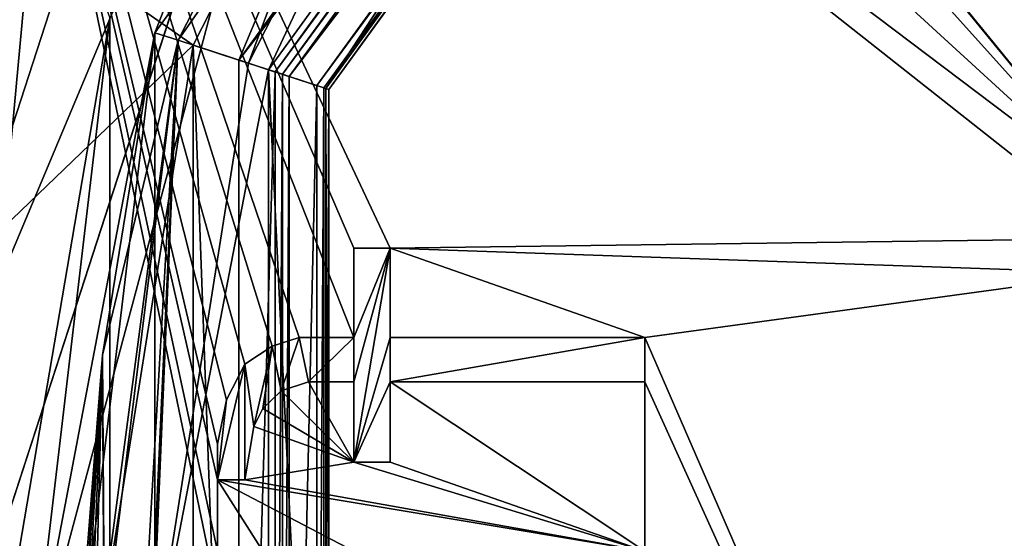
# Model space of a CAD drawing. Header units: millimetres. Extents: x -50 to 50, y -82 to 82.
# Tile 24 of 72: x -17.37 to -9.31, y 21.15 to 25.39. Entities that reach past the tile are written whole.
import ezdxf

# ---------------------------------------------------------------- set-up
doc = ezdxf.new("R2010")
doc.units = ezdxf.units.MM
doc.header["$LTSCALE"] = 101.851852
for name, color, linetype in [('13', 7, 'CONTINUOUS'), ('14', 7, 'CONTINUOUS'), ('17', 7, 'CONTINUOUS'), ('18', 7, 'CONTINUOUS'), ('19', 7, 'CONTINUOUS'), ('2', 7, 'CONTINUOUS'), ('21', 7, 'CONTINUOUS'), ('23', 7, 'CONTINUOUS'), ('25', 7, 'CONTINUOUS'), ('294', 7, 'CONTINUOUS'), ('295', 7, 'CONTINUOUS'), ('298', 7, 'CONTINUOUS'), ('303', 7, 'CONTINUOUS'), ('304', 7, 'CONTINUOUS'), ('306', 7, 'CONTINUOUS'), ('308', 7, 'CONTINUOUS'), ('310', 7, 'CONTINUOUS'), ('311', 7, 'CONTINUOUS'), ('312', 7, 'CONTINUOUS'), ('327', 7, 'CONTINUOUS'), ('371', 7, 'CONTINUOUS'), ('430', 7, 'CONTINUOUS'), ('431', 7, 'CONTINUOUS'), ('432', 7, 'CONTINUOUS'), ('433', 7, 'CONTINUOUS'), ('434', 7, 'CONTINUOUS'), ('435', 7, 'CONTINUOUS'), ('436', 7, 'CONTINUOUS'), ('437', 7, 'CONTINUOUS'), ('438', 7, 'CONTINUOUS'), ('439', 7, 'CONTINUOUS'), ('440', 7, 'CONTINUOUS'), ('441', 7, 'CONTINUOUS'), ('442', 7, 'CONTINUOUS'), ('443', 7, 'CONTINUOUS'), ('444', 7, 'CONTINUOUS'), ('445', 7, 'CONTINUOUS'), ('446', 7, 'CONTINUOUS'), ('447', 7, 'CONTINUOUS'), ('448', 7, 'CONTINUOUS'), ('449', 7, 'CONTINUOUS'), ('450', 7, 'CONTINUOUS'), ('579', 7, 'CONTINUOUS'), ('590', 7, 'CONTINUOUS'), ('6', 7, 'CONTINUOUS'), ('603', 7, 'CONTINUOUS'), ('7', 7, 'CONTINUOUS'), ('858', 7, 'CONTINUOUS'), ('875', 7, 'CONTINUOUS')]:
    doc.layers.add(name, color=color, linetype=linetype)

msp = doc.modelspace()

# ---------------------------------------------------------------- linework, layer by layer
at = {"layer": '13', "linetype": 'CONTINUOUS'}
for points in [[(-9.1694, 32.6207, 30.5), (-14.8365, 24.8207, 30.5), (-9.1694, 32.6207, 28.5536), (-9.1694, 32.6207, 30.5)], [(-9.1694, 32.6207, 28.5536), (-14.8365, 24.8207, 30.5), (-14.8365, 24.8207, 28.5536), (-9.1694, 32.6207, 28.5536)], [(-14.8365, 24.8207, 30.5), (-14.8365, 15.1793, 30.5), (-14.8365, 24.8207, 28.5536), (-14.8365, 24.8207, 30.5)], [(-14.8365, 24.8207, 28.5536), (-14.8365, 15.1793, 30.5), (-14.8365, 15.1793, 28.5536), (-14.8365, 24.8207, 28.5536)]]:
    msp.add_3dface(points, dxfattribs=at)
at = {"layer": '14', "linetype": 'CONTINUOUS'}
for points in [[(-15.9498, 25.1822, 37.5), (-13.5677, 29.8574, 37.5), (-18.7652, 27.1509, 27.7179), (-15.9498, 25.1822, 37.5)], [(-20.0425, 21.2524, 27.7179), (-15.9498, 25.1822, 37.5), (-18.7652, 27.1509, 27.7179), (-20.0425, 21.2524, 27.7179)], [(-16.7705, 20, 37.5), (-15.9498, 25.1822, 37.5), (-20.0425, 21.2524, 27.7179), (-16.7705, 20, 37.5)], [(-19.5095, 15.2408, 27.7179), (-16.7705, 20, 37.5), (-20.0425, 21.2524, 27.7179), (-19.5095, 15.2408, 27.7179)]]:
    msp.add_3dface(points, dxfattribs=at)
at = {"layer": '17', "linetype": 'CONTINUOUS'}
for points in [[(-16.0723, 25.2242, 27.5), (-13.6702, 29.9366, 27.5), (-15.4948, 25.0365, 27.5), (-16.0723, 25.2242, 27.5)], [(-15.4948, 25.0365, 27.5), (-13.6702, 29.9366, 27.5), (-13.179, 29.5796, 27.5), (-15.4948, 25.0365, 27.5)], [(-16.6918, 22.6447, 27.5), (-16.0723, 25.2242, 27.5), (-16.6781, 20.6563, 27.5), (-16.6918, 22.6447, 27.5)], [(-16.6781, 20.6563, 27.5), (-16.0723, 25.2242, 27.5), (-16.6355, 20.655, 27.5), (-16.6781, 20.6563, 27.5)], [(-16.6355, 20.655, 27.5), (-16.0723, 25.2242, 27.5), (-16.3411, 20.5416, 27.5), (-16.6355, 20.655, 27.5)], [(-16.3411, 20.5416, 27.5), (-16.0723, 25.2242, 27.5), (-16.3396, 19.4064, 27.5), (-16.3411, 20.5416, 27.5)], [(-16.0723, 25.2242, 27.5), (-16.3381, 19.3543, 27.5), (-16.3396, 19.4064, 27.5), (-16.0723, 25.2242, 27.5)], [(-16.0723, 25.2242, 27.5), (-16.2928, 20, 27.5), (-16.3381, 19.3543, 27.5), (-16.0723, 25.2242, 27.5)], [(-16.2928, 20, 27.5), (-16.0723, 25.2242, 27.5), (-15.4948, 25.0365, 27.5), (-16.2928, 20, 27.5)], [(-16.9, 20, 27.5), (-16.6918, 22.6447, 27.5), (-16.8447, 20.4322, 27.5), (-16.9, 20, 27.5)], [(-16.8447, 20.4322, 27.5), (-16.6918, 22.6447, 27.5), (-16.8325, 20.484, 27.5), (-16.8447, 20.4322, 27.5)], [(-16.8325, 20.484, 27.5), (-16.6918, 22.6447, 27.5), (-16.8099, 20.5249, 27.5), (-16.8325, 20.484, 27.5)], [(-16.8099, 20.5249, 27.5), (-16.6918, 22.6447, 27.5), (-16.7773, 20.5448, 27.5), (-16.8099, 20.5249, 27.5)], [(-16.7773, 20.5448, 27.5), (-16.6918, 22.6447, 27.5), (-16.7451, 20.5542, 27.5), (-16.7773, 20.5448, 27.5)], [(-16.7451, 20.5542, 27.5), (-16.6918, 22.6447, 27.5), (-16.6813, 20.5522, 27.5), (-16.7451, 20.5542, 27.5)], [(-16.6813, 20.5522, 27.5), (-16.6918, 22.6447, 27.5), (-16.6781, 20.6563, 27.5), (-16.6813, 20.5522, 27.5)]]:
    msp.add_3dface(points, dxfattribs=at)
at = {"layer": '18', "linetype": 'CONTINUOUS'}
for points in [[(-17.1971, 27.0301, 27.6812), (-16.6325, 25.4042, 32.6102), (-18.196, 16.2489, 27.6812), (-17.1971, 27.0301, 27.6812)], [(-16.6325, 25.4042, 32.6102), (-16.6325, 14.5958, 32.6102), (-18.196, 16.2489, 27.6812), (-16.6325, 25.4042, 32.6102)]]:
    msp.add_3dface(points, dxfattribs=at)
at = {"layer": '19', "linetype": 'CONTINUOUS'}
for points in [[(-10.0511, 33.8342, 27.7), (-16.2631, 25.2842, 27.7), (-10.0511, 33.8342, 32.5433), (-10.0511, 33.8342, 27.7)], [(-10.0511, 33.8342, 32.5433), (-16.2631, 25.2842, 27.7), (-16.2631, 25.2842, 32.5433), (-10.0511, 33.8342, 32.5433)], [(-16.2631, 25.2842, 27.7), (-16.2631, 14.7158, 27.7), (-16.2631, 25.2842, 32.5433), (-16.2631, 25.2842, 27.7)], [(-16.2631, 25.2842, 32.5433), (-16.2631, 14.7158, 27.7), (-16.2631, 14.7158, 32.5433), (-16.2631, 25.2842, 32.5433)]]:
    msp.add_3dface(points, dxfattribs=at)
at = {"layer": '2', "linetype": 'CONTINUOUS'}
for points in [[(-17.9, 20), (-14.4814, 30.5214), (-17.9, 20, 25), (-17.9, 20)], [(-17.9, 20, 25), (-14.4814, 30.5214), (-14.4815, 30.5213, 25), (-17.9, 20, 25)]]:
    msp.add_3dface(points, dxfattribs=at)
at = {"layer": '21', "linetype": 'CONTINUOUS'}
msp.add_3dface([(-17.4535, 26.9266, 27.5), (-17.1971, 27.0301, 27.6812), (-18.196, 16.2489, 27.6812), (-17.4535, 26.9266, 27.5)], dxfattribs=at)
at = {"layer": '23', "linetype": 'CONTINUOUS'}
for points in [[(-10.0511, 33.8342, 32.5433), (-16.2631, 25.2842, 32.5433), (-14.9528, 28.633, 32.7404), (-10.0511, 33.8342, 32.5433)], [(-16.6325, 25.4042, 32.6102), (-14.9528, 28.633, 32.7404), (-17.2661, 20, 32.7404), (-16.6325, 25.4042, 32.6102)], [(-14.9528, 28.633, 32.7404), (-16.2631, 25.2842, 32.5433), (-17.2661, 20, 32.7404), (-14.9528, 28.633, 32.7404)], [(-16.6325, 14.5958, 32.6102), (-16.6325, 25.4042, 32.6102), (-17.2661, 20, 32.7404), (-16.6325, 14.5958, 32.6102)], [(-16.2631, 25.2842, 32.5433), (-16.2631, 14.7158, 32.5433), (-17.2661, 20, 32.7404), (-16.2631, 25.2842, 32.5433)]]:
    msp.add_3dface(points, dxfattribs=at)
at = {"layer": '25', "linetype": 'CONTINUOUS'}
for points in [[(-16.0723, 25.2242, 27.5), (-16.2631, 25.2842, 27.7), (-10.0511, 33.8342, 27.7), (-16.0723, 25.2242, 27.5)], [(-13.6702, 29.9366, 27.5), (-16.0723, 25.2242, 27.5), (-10.0511, 33.8342, 27.7), (-13.6702, 29.9366, 27.5)], [(-16.6918, 22.6447, 27.5), (-16.9, 20, 27.5), (-16.2631, 25.2842, 27.7), (-16.6918, 22.6447, 27.5)], [(-16.9, 20, 27.5), (-16.2631, 14.7158, 27.7), (-16.2631, 25.2842, 27.7), (-16.9, 20, 27.5)], [(-16.0723, 25.2242, 27.5), (-16.6918, 22.6447, 27.5), (-16.2631, 25.2842, 27.7), (-16.0723, 25.2242, 27.5)]]:
    msp.add_3dface(points, dxfattribs=at)
at = {"layer": '294', "linetype": 'CONTINUOUS'}
for points in [[(-9.371, 32.898, 33.4429), (-15.1626, 24.9266, 33.4429), (-9.2302, 32.7043, 33.2033), (-9.371, 32.898, 33.4429)], [(-9.2302, 32.7043, 33.2033), (-15.1626, 24.9266, 33.4429), (-14.9348, 24.8526, 33.2033), (-9.2302, 32.7043, 33.2033)], [(-15.1626, 24.9266, 33.4429), (-15.1626, 15.0734, 33.4429), (-14.9348, 24.8526, 33.2033), (-15.1626, 24.9266, 33.4429)], [(-14.9348, 24.8526, 33.2033), (-15.1626, 15.0734, 33.4429), (-14.9348, 15.1474, 33.2033), (-14.9348, 24.8526, 33.2033)]]:
    msp.add_3dface(points, dxfattribs=at)
at = {"layer": '295', "linetype": 'CONTINUOUS'}
for points in [[(-15.2784, 24.9641, 37.2), (-9.4054, 32.9454, 33.5808), (-9.4425, 32.9966, 37.2), (-15.2784, 24.9641, 37.2)], [(-15.2182, 24.9447, 33.5808), (-9.4054, 32.9454, 33.5808), (-15.2784, 24.9641, 37.2), (-15.2182, 24.9447, 33.5808)], [(-15.2784, 15.0359, 37.2), (-15.2182, 24.9447, 33.5808), (-15.2784, 24.9641, 37.2), (-15.2784, 15.0359, 37.2)], [(-15.2182, 15.0553, 33.5808), (-15.2182, 24.9447, 33.5808), (-15.2784, 15.0359, 37.2), (-15.2182, 15.0553, 33.5808)]]:
    msp.add_3dface(points, dxfattribs=at)
at = {"layer": '298', "linetype": 'CONTINUOUS'}
for points in [[(-9.371, 32.898, 33.4429), (-9.4054, 32.9454, 33.5808), (-15.2182, 24.9447, 33.5808), (-9.371, 32.898, 33.4429)], [(-15.1626, 24.9266, 33.4429), (-9.371, 32.898, 33.4429), (-15.2182, 24.9447, 33.5808), (-15.1626, 24.9266, 33.4429)], [(-15.1626, 24.9266, 33.4429), (-15.2182, 24.9447, 33.5808), (-15.2182, 15.0553, 33.5808), (-15.1626, 24.9266, 33.4429)], [(-15.1626, 15.0734, 33.4429), (-15.1626, 24.9266, 33.4429), (-15.2182, 15.0553, 33.5808), (-15.1626, 15.0734, 33.4429)]]:
    msp.add_3dface(points, dxfattribs=at)
at = {"layer": '303', "linetype": 'CONTINUOUS'}
for points in [[(-14.8791, 24.8345, 33.0654), (-9.1694, 32.6207, 30.5), (-9.1958, 32.6569, 33.0654), (-14.8791, 24.8345, 33.0654)], [(-14.8365, 24.8207, 30.5), (-9.1694, 32.6207, 30.5), (-14.8791, 24.8345, 33.0654), (-14.8365, 24.8207, 30.5)], [(-14.8791, 15.1655, 33.0654), (-14.8365, 24.8207, 30.5), (-14.8791, 24.8345, 33.0654), (-14.8791, 15.1655, 33.0654)], [(-14.8365, 15.1793, 30.5), (-14.8365, 24.8207, 30.5), (-14.8791, 15.1655, 33.0654), (-14.8365, 15.1793, 30.5)]]:
    msp.add_3dface(points, dxfattribs=at)
at = {"layer": '304', "linetype": 'CONTINUOUS'}
for points in [[(-9.4749, 33.041, 27.6), (-14.862, 24.8289, 28.4536), (-15.3307, 24.9812, 27.6), (-9.4749, 33.041, 27.6)], [(-9.1852, 32.6423, 28.4536), (-14.862, 24.8289, 28.4536), (-9.4749, 33.041, 27.6), (-9.1852, 32.6423, 28.4536)], [(-14.862, 24.8289, 28.4536), (-14.862, 15.1711, 28.4536), (-15.3307, 24.9812, 27.6), (-14.862, 24.8289, 28.4536)], [(-15.3307, 24.9812, 27.6), (-14.862, 15.1711, 28.4536), (-15.3307, 15.0188, 27.6), (-15.3307, 24.9812, 27.6)]]:
    msp.add_3dface(points, dxfattribs=at)
at = {"layer": '306', "linetype": 'CONTINUOUS'}
for points in [[(-14.8365, 24.8207, 28.5536), (-14.862, 24.8289, 28.4536), (-9.1852, 32.6423, 28.4536), (-14.8365, 24.8207, 28.5536)], [(-9.1694, 32.6207, 28.5536), (-14.8365, 24.8207, 28.5536), (-9.1852, 32.6423, 28.4536), (-9.1694, 32.6207, 28.5536)], [(-14.8365, 24.8207, 28.5536), (-14.8365, 15.1793, 28.5536), (-14.862, 24.8289, 28.4536), (-14.8365, 24.8207, 28.5536)], [(-14.8365, 15.1793, 28.5536), (-14.862, 15.1711, 28.4536), (-14.862, 24.8289, 28.4536), (-14.8365, 15.1793, 28.5536)]]:
    msp.add_3dface(points, dxfattribs=at)
at = {"layer": '308', "linetype": 'CONTINUOUS'}
for points in [[(-9.2302, 32.7043, 33.2033), (-14.9348, 24.8526, 33.2033), (-9.1958, 32.6569, 33.0654), (-9.2302, 32.7043, 33.2033)], [(-14.9348, 24.8526, 33.2033), (-14.8791, 24.8345, 33.0654), (-9.1958, 32.6569, 33.0654), (-14.9348, 24.8526, 33.2033)], [(-14.9348, 24.8526, 33.2033), (-14.9348, 15.1474, 33.2033), (-14.8791, 24.8345, 33.0654), (-14.9348, 24.8526, 33.2033)], [(-14.9348, 15.1474, 33.2033), (-14.8791, 15.1655, 33.0654), (-14.8791, 24.8345, 33.0654), (-14.9348, 15.1474, 33.2033)]]:
    msp.add_3dface(points, dxfattribs=at)
at = {"layer": '310', "linetype": 'CONTINUOUS'}
for points in [[(-13.179, 29.5796, 27.5), (-9.4749, 33.041, 27.6), (-15.3307, 24.9812, 27.6), (-13.179, 29.5796, 27.5)], [(-15.4948, 25.0365, 27.5), (-13.179, 29.5796, 27.5), (-15.3307, 24.9812, 27.6), (-15.4948, 25.0365, 27.5)], [(-16.2928, 20, 27.5), (-15.4948, 25.0365, 27.5), (-15.3307, 24.9812, 27.6), (-16.2928, 20, 27.5)], [(-16.2928, 20, 27.5), (-15.3307, 24.9812, 27.6), (-15.3307, 15.0188, 27.6), (-16.2928, 20, 27.5)]]:
    msp.add_3dface(points, dxfattribs=at)
at = {"layer": '311', "linetype": 'CONTINUOUS'}
for points in [[(-9.625, 33.2479, 37.5), (-13.5677, 29.8574, 37.5), (-15.5738, 25.06, 37.5), (-9.625, 33.2479, 37.5)], [(-13.5677, 29.8574, 37.5), (-15.9498, 25.1822, 37.5), (-15.5738, 25.06, 37.5), (-13.5677, 29.8574, 37.5)], [(-15.9498, 25.1822, 37.5), (-16.7705, 20, 37.5), (-15.9498, 14.8178, 37.5), (-15.9498, 25.1822, 37.5)], [(-15.9498, 25.1822, 37.5), (-15.9498, 14.8178, 37.5), (-15.5738, 14.94, 37.5), (-15.9498, 25.1822, 37.5)], [(-15.5738, 25.06, 37.5), (-15.9498, 25.1822, 37.5), (-15.5738, 14.94, 37.5), (-15.5738, 25.06, 37.5)]]:
    msp.add_3dface(points, dxfattribs=at)
at = {"layer": '312', "linetype": 'CONTINUOUS'}
for points in [[(-9.4425, 32.9966, 37.2), (-9.625, 33.2479, 37.5), (-15.5738, 25.06, 37.5), (-9.4425, 32.9966, 37.2)], [(-15.2784, 24.9641, 37.2), (-9.4425, 32.9966, 37.2), (-15.5738, 25.06, 37.5), (-15.2784, 24.9641, 37.2)], [(-15.2784, 24.9641, 37.2), (-15.5738, 25.06, 37.5), (-15.5738, 14.94, 37.5), (-15.2784, 24.9641, 37.2)], [(-15.2784, 15.0359, 37.2), (-15.2784, 24.9641, 37.2), (-15.5738, 14.94, 37.5), (-15.2784, 15.0359, 37.2)]]:
    msp.add_3dface(points, dxfattribs=at)
at = {"layer": '327', "linetype": 'CONTINUOUS'}
msp.add_3dface([(-17.6236, 30.175), (-14.4814, 30.5214), (-17.9, 20), (-17.6236, 30.175)], dxfattribs=at)
at = {"layer": '371', "linetype": 'CONTINUOUS'}
for points in [[(21.5, 31.0653, 53.6411), (-21.5, 31.0653, 53.6411), (-21.5, -72.0247, 67.2132), (21.5, 31.0653, 53.6411)], [(21.5, -72.0247, 67.2132), (21.5, 31.0653, 53.6411), (-21.5, -72.0247, 67.2132), (21.5, -72.0247, 67.2132)]]:
    msp.add_3dface(points, dxfattribs=at)
at = {"layer": '430', "linetype": 'CONTINUOUS'}
for points in [[(-12.25, 22.4271, 51.7525), (-12.25, 22.4271, 52.7611), (-14.3351, 22.4271, 52.7611), (-12.25, 22.4271, 51.7525)], [(-14.3351, 22.4271, 51.7525), (-12.25, 22.4271, 51.7525), (-14.3351, 22.4271, 52.7611), (-14.3351, 22.4271, 51.7525)]]:
    msp.add_3dface(points, dxfattribs=at)
at = {"layer": '431', "linetype": 'CONTINUOUS'}
for points in [[(-14.3351, 22.4271, 51.7525), (-14.3351, 22.4271, 52.7611), (-14.3351, 21.7708, 51.8389), (-14.3351, 22.4271, 51.7525)], [(-14.3351, 21.7708, 51.8389), (-14.3351, 22.4271, 52.7611), (-14.3351, 21.7708, 52.8475), (-14.3351, 21.7708, 51.8389)]]:
    msp.add_3dface(points, dxfattribs=at)
at = {"layer": '432', "linetype": 'CONTINUOUS'}
for points in [[(-14.3351, 21.7708, 51.8389), (-14.3351, 21.7708, 52.8475), (-14.633, 21.7708, 51.8389), (-14.3351, 21.7708, 51.8389)], [(-14.633, 21.7708, 51.8389), (-14.3351, 21.7708, 52.8475), (-14.633, 21.7708, 52.8475), (-14.633, 21.7708, 51.8389)]]:
    msp.add_3dface(points, dxfattribs=at)
at = {"layer": '433', "linetype": 'CONTINUOUS'}
for points in [[(-14.633, 21.7708, 51.8389), (-14.633, 21.7708, 52.8475), (-14.633, 22.4271, 52.7611), (-14.633, 21.7708, 51.8389)], [(-14.633, 22.4271, 51.7525), (-14.633, 21.7708, 51.8389), (-14.633, 22.4271, 52.7611), (-14.633, 22.4271, 51.7525)]]:
    msp.add_3dface(points, dxfattribs=at)
at = {"layer": '434', "linetype": 'CONTINUOUS'}
for points in [[(-14.633, 22.4271, 51.7525), (-14.633, 22.4271, 52.7611), (-15.0053, 22.4271, 51.7525), (-14.633, 22.4271, 51.7525)], [(-15.0053, 22.4271, 51.7525), (-14.633, 22.4271, 52.7611), (-15.0053, 22.4271, 52.7611), (-15.0053, 22.4271, 51.7525)]]:
    msp.add_3dface(points, dxfattribs=at)
at = {"layer": '435', "linetype": 'CONTINUOUS'}
for points in [[(-15.0053, 22.4271, 51.7525), (-15.0053, 22.4271, 52.7611), (-15.2287, 22.3542, 51.7621), (-15.0053, 22.4271, 51.7525)], [(-15.2287, 22.3542, 51.7621), (-15.0053, 22.4271, 52.7611), (-15.2287, 22.3542, 52.7707), (-15.2287, 22.3542, 51.7621)]]:
    msp.add_3dface(points, dxfattribs=at)
at = {"layer": '436', "linetype": 'CONTINUOUS'}
for points in [[(-15.2287, 22.3542, 51.7621), (-15.2287, 22.3542, 52.7707), (-15.3777, 22.2083, 51.7813), (-15.2287, 22.3542, 51.7621)], [(-15.3777, 22.2083, 51.7813), (-15.2287, 22.3542, 52.7707), (-15.3777, 22.2083, 52.7899), (-15.3777, 22.2083, 51.7813)]]:
    msp.add_3dface(points, dxfattribs=at)
at = {"layer": '437', "linetype": 'CONTINUOUS'}
for points in [[(-15.3777, 22.2083, 51.7813), (-15.3777, 22.2083, 52.7899), (-15.4521, 22.0625, 51.8005), (-15.3777, 22.2083, 51.7813)], [(-15.4521, 22.0625, 51.8005), (-15.3777, 22.2083, 52.7899), (-15.4521, 22.0625, 52.8091), (-15.4521, 22.0625, 51.8005)]]:
    msp.add_3dface(points, dxfattribs=at)
at = {"layer": '438', "linetype": 'CONTINUOUS'}
for points in [[(-15.4521, 22.0625, 51.8005), (-15.4521, 22.0625, 52.8091), (-15.5266, 21.625, 51.8581), (-15.4521, 22.0625, 51.8005)], [(-15.5266, 21.625, 51.8581), (-15.4521, 22.0625, 52.8091), (-15.5266, 21.625, 52.8667), (-15.5266, 21.625, 51.8581)]]:
    msp.add_3dface(points, dxfattribs=at)
at = {"layer": '439', "linetype": 'CONTINUOUS'}
for points in [[(-15.5266, 21.625, 51.8581), (-15.5266, 21.625, 52.8667), (-15.75, 21.625, 51.8581), (-15.5266, 21.625, 51.8581)], [(-15.75, 21.625, 51.8581), (-15.5266, 21.625, 52.8667), (-15.75, 21.625, 52.8667), (-15.75, 21.625, 51.8581)]]:
    msp.add_3dface(points, dxfattribs=at)
at = {"layer": '440', "linetype": 'CONTINUOUS'}
for points in [[(-15.75, 21.625, 51.8581), (-15.75, 21.625, 52.8667), (-15.75, 21.9167, 52.8283), (-15.75, 21.625, 51.8581)], [(-15.75, 21.9167, 51.8197), (-15.75, 21.625, 51.8581), (-15.75, 21.9167, 52.8283), (-15.75, 21.9167, 51.8197)]]:
    msp.add_3dface(points, dxfattribs=at)
at = {"layer": '441', "linetype": 'CONTINUOUS'}
for points in [[(-15.75, 21.9167, 51.8197), (-15.75, 21.9167, 52.8283), (-15.6755, 22.2813, 52.7803), (-15.75, 21.9167, 51.8197)], [(-15.6755, 22.2813, 51.7717), (-15.75, 21.9167, 51.8197), (-15.6755, 22.2813, 52.7803), (-15.6755, 22.2813, 51.7717)]]:
    msp.add_3dface(points, dxfattribs=at)
at = {"layer": '442', "linetype": 'CONTINUOUS'}
for points in [[(-15.6755, 22.2813, 51.7717), (-15.6755, 22.2813, 52.7803), (-15.5266, 22.5729, 52.7419), (-15.6755, 22.2813, 51.7717)], [(-15.5266, 22.5729, 51.7333), (-15.6755, 22.2813, 51.7717), (-15.5266, 22.5729, 52.7419), (-15.5266, 22.5729, 51.7333)]]:
    msp.add_3dface(points, dxfattribs=at)
at = {"layer": '443', "linetype": 'CONTINUOUS'}
for points in [[(-15.5266, 22.5729, 51.7333), (-15.5266, 22.5729, 52.7419), (-15.3032, 22.7188, 52.7227), (-15.5266, 22.5729, 51.7333)], [(-15.3032, 22.7188, 51.7141), (-15.5266, 22.5729, 51.7333), (-15.3032, 22.7188, 52.7227), (-15.3032, 22.7188, 51.7141)]]:
    msp.add_3dface(points, dxfattribs=at)
at = {"layer": '444', "linetype": 'CONTINUOUS'}
for points in [[(-15.3032, 22.7188, 51.7141), (-15.3032, 22.7188, 52.7227), (-15.0798, 22.7917, 52.7131), (-15.3032, 22.7188, 51.7141)], [(-15.0798, 22.7917, 51.7045), (-15.3032, 22.7188, 51.7141), (-15.0798, 22.7917, 52.7131), (-15.0798, 22.7917, 51.7045)]]:
    msp.add_3dface(points, dxfattribs=at)
at = {"layer": '445', "linetype": 'CONTINUOUS'}
for points in [[(-15.0798, 22.7917, 51.7045), (-15.0798, 22.7917, 52.7131), (-14.633, 22.7917, 51.7045), (-15.0798, 22.7917, 51.7045)], [(-14.633, 22.7917, 51.7045), (-15.0798, 22.7917, 52.7131), (-14.633, 22.7917, 52.7131), (-14.633, 22.7917, 51.7045)]]:
    msp.add_3dface(points, dxfattribs=at)
at = {"layer": '446', "linetype": 'CONTINUOUS'}
for points in [[(-14.633, 22.7917, 51.7045), (-14.633, 22.7917, 52.7131), (-14.633, 23.5208, 52.6171), (-14.633, 22.7917, 51.7045)], [(-14.633, 23.5208, 51.6085), (-14.633, 22.7917, 51.7045), (-14.633, 23.5208, 52.6171), (-14.633, 23.5208, 51.6085)]]:
    msp.add_3dface(points, dxfattribs=at)
at = {"layer": '447', "linetype": 'CONTINUOUS'}
for points in [[(-14.633, 23.5208, 51.6085), (-14.633, 23.5208, 52.6171), (-14.3351, 23.5208, 51.6085), (-14.633, 23.5208, 51.6085)], [(-14.3351, 23.5208, 51.6085), (-14.633, 23.5208, 52.6171), (-14.3351, 23.5208, 52.6171), (-14.3351, 23.5208, 51.6085)]]:
    msp.add_3dface(points, dxfattribs=at)
at = {"layer": '448', "linetype": 'CONTINUOUS'}
for points in [[(-14.3351, 23.5208, 51.6085), (-14.3351, 23.5208, 52.6171), (-14.3351, 22.7917, 51.7045), (-14.3351, 23.5208, 51.6085)], [(-14.3351, 22.7917, 51.7045), (-14.3351, 23.5208, 52.6171), (-14.3351, 22.7917, 52.7131), (-14.3351, 22.7917, 51.7045)]]:
    msp.add_3dface(points, dxfattribs=at)
at = {"layer": '449', "linetype": 'CONTINUOUS'}
for points in [[(-14.3351, 22.7917, 51.7045), (-14.3351, 22.7917, 52.7131), (-12.25, 22.7917, 52.7131), (-14.3351, 22.7917, 51.7045)], [(-12.25, 22.7917, 51.7045), (-14.3351, 22.7917, 51.7045), (-12.25, 22.7917, 52.7131), (-12.25, 22.7917, 51.7045)]]:
    msp.add_3dface(points, dxfattribs=at)
at = {"layer": '450', "linetype": 'CONTINUOUS'}
for points in [[(-12.25, 22.4271, 52.7611), (-12.25, 22.4271, 51.7525), (-12.25, 22.7917, 52.7131), (-12.25, 22.4271, 52.7611)], [(-12.25, 22.4271, 51.7525), (-12.25, 22.7917, 51.7045), (-12.25, 22.7917, 52.7131), (-12.25, 22.4271, 51.7525)]]:
    msp.add_3dface(points, dxfattribs=at)
at = {"layer": '579', "linetype": 'CONTINUOUS'}
for points in [[(-7.5689, 24.4169, 51.5784), (-16.5425, 34.3831, 50.2663), (-7.5618, 24.4089, 51.2393), (-7.5689, 24.4169, 51.5784)], [(-7.5618, 24.4089, 51.2393), (-16.5425, 34.3831, 50.2663), (-7.5546, 24.4009, 50.9004), (-7.5618, 24.4089, 51.2393)], [(-7.5546, 24.4009, 50.9004), (-16.5425, 34.3831, 50.2663), (-12.0614, 29.4062, 50.2414), (-7.5546, 24.4009, 50.9004)]]:
    msp.add_3dface(points, dxfattribs=at)
at = {"layer": '590', "linetype": 'CONTINUOUS'}
for points in [[(-16.5425, 34.3831, 50.2663), (-7.8081, 24.2901, 52.2508), (-16.7817, 34.2563, 50.9388), (-16.5425, 34.3831, 50.2663)], [(-16.5425, 34.3831, 50.2663), (-7.5689, 24.4169, 51.5784), (-7.8081, 24.2901, 52.2508), (-16.5425, 34.3831, 50.2663)], [(-8.3121, 23.8784, 52.57), (-17.2857, 33.8445, 51.258), (-16.8024, 34.2412, 50.9655), (-8.3121, 23.8784, 52.57)], [(-16.7817, 34.2563, 50.9388), (-8.3121, 23.8784, 52.57), (-16.8024, 34.2412, 50.9655), (-16.7817, 34.2563, 50.9388)], [(-7.8081, 24.2901, 52.2508), (-8.3121, 23.8784, 52.57), (-16.7817, 34.2563, 50.9388), (-7.8081, 24.2901, 52.2508)]]:
    msp.add_3dface(points, dxfattribs=at)
at = {"layer": '6', "linetype": 'CONTINUOUS'}
for points in [[(-18.9, 20, 26), (-14.4815, 30.5213, 25), (-15.2904, 31.1092, 26), (-18.9, 20, 26)], [(-17.9, 20, 25), (-14.4815, 30.5213, 25), (-18.9, 20, 26), (-17.9, 20, 25)]]:
    msp.add_3dface(points, dxfattribs=at)
at = {"layer": '603', "linetype": 'CONTINUOUS'}
for points in [[(-16.2803, 35.4556, 48.5243), (-7.4731, 25.0651, 49.9842), (-16.5766, 34.8463, 48.8479), (-16.2803, 35.4556, 48.5243)], [(-11.7968, 30.4762, 49.1798), (-7.4731, 25.0651, 49.9842), (-16.2803, 35.4556, 48.5243), (-11.7968, 30.4762, 49.1798)], [(-16.5766, 34.8463, 48.8479), (-7.5564, 24.6631, 50.3145), (-16.6016, 34.5459, 49.2136), (-16.5766, 34.8463, 48.8479)], [(-7.4731, 25.0651, 49.9842), (-7.5564, 24.6631, 50.3145), (-16.5766, 34.8463, 48.8479), (-7.4731, 25.0651, 49.9842)], [(-7.5546, 24.4009, 50.9004), (-12.0614, 29.4062, 50.2414), (-16.6016, 34.5459, 49.2136), (-7.5546, 24.4009, 50.9004)], [(-7.5626, 24.4601, 50.6367), (-7.5546, 24.4009, 50.9004), (-16.6016, 34.5459, 49.2136), (-7.5626, 24.4601, 50.6367)], [(-7.5564, 24.6631, 50.3145), (-7.5626, 24.4601, 50.6367), (-16.6016, 34.5459, 49.2136), (-7.5564, 24.6631, 50.3145)], [(-7.3133, 25.4968, 49.8354), (-7.4731, 25.0651, 49.9842), (-11.7968, 30.4762, 49.1798), (-7.3133, 25.4968, 49.8354)]]:
    msp.add_3dface(points, dxfattribs=at)
at = {"layer": '7', "linetype": 'CONTINUOUS'}
for points in [[(-18.9, 20, 26), (-15.2904, 31.1092, 26), (-18.9, 20, 27.5), (-18.9, 20, 26)], [(-18.9, 20, 27.5), (-15.2904, 31.1092, 26), (-18.6673, 22.9566, 27.5), (-18.9, 20, 27.5)], [(-18.6673, 22.9566, 27.5), (-15.2904, 31.1092, 26), (-17.975, 25.8404, 27.5), (-18.6673, 22.9566, 27.5)]]:
    msp.add_3dface(points, dxfattribs=at)
at = {"layer": '858', "linetype": 'CONTINUOUS'}
for points in [[(-17.2857, 33.8445, 51.258), (-8.3121, 23.8784, 52.57), (-17.766, 32.5268, 51.4314), (-17.2857, 33.8445, 51.258)], [(-8.3121, 23.8784, 52.57), (-17.923, 31.1305, 51.6153), (-17.766, 32.5268, 51.4314), (-8.3121, 23.8784, 52.57)], [(-15.75, 21.9167, 52.8283), (-15.75, 21.625, 52.8667), (-17.923, 31.1305, 51.6153), (-15.75, 21.9167, 52.8283)], [(-15.75, 21.625, 52.8667), (-15.75, 21.0417, 52.9435), (-17.923, 31.1305, 51.6153), (-15.75, 21.625, 52.8667)], [(-15.6755, 22.2813, 52.7803), (-15.75, 21.9167, 52.8283), (-17.923, 31.1305, 51.6153), (-15.6755, 22.2813, 52.7803)], [(-15.5266, 22.5729, 52.7419), (-15.6755, 22.2813, 52.7803), (-17.923, 31.1305, 51.6153), (-15.5266, 22.5729, 52.7419)], [(-15.3032, 22.7188, 52.7227), (-15.5266, 22.5729, 52.7419), (-17.923, 31.1305, 51.6153), (-15.3032, 22.7188, 52.7227)], [(-15.0798, 22.7917, 52.7131), (-15.3032, 22.7188, 52.7227), (-17.923, 31.1305, 51.6153), (-15.0798, 22.7917, 52.7131)], [(-14.633, 22.7917, 52.7131), (-15.0798, 22.7917, 52.7131), (-17.923, 31.1305, 51.6153), (-14.633, 22.7917, 52.7131)], [(-14.633, 23.5208, 52.6171), (-14.633, 22.7917, 52.7131), (-17.923, 31.1305, 51.6153), (-14.633, 23.5208, 52.6171)], [(-14.3351, 23.5208, 52.6171), (-14.633, 23.5208, 52.6171), (-17.923, 31.1305, 51.6153), (-14.3351, 23.5208, 52.6171)], [(-8.3733, 23.6007, 52.6066), (-14.3351, 23.5208, 52.6171), (-17.923, 31.1305, 51.6153), (-8.3733, 23.6007, 52.6066)], [(-15.75, 21.0417, 52.9435), (-15.75, 20.6771, 52.9915), (-17.923, 31.1305, 51.6153), (-15.75, 21.0417, 52.9435)], [(-15.75, 20.6771, 52.9915), (-17.7335, 3.6581, 55.2321), (-17.923, 31.1305, 51.6153), (-15.75, 20.6771, 52.9915)], [(-8.3121, 23.8784, 52.57), (-8.3733, 23.6007, 52.6066), (-17.923, 31.1305, 51.6153), (-8.3121, 23.8784, 52.57)], [(-8.3945, 23.3173, 52.6439), (-14.3351, 23.5208, 52.6171), (-8.3733, 23.6007, 52.6066), (-8.3945, 23.3173, 52.6439)], [(-14.3351, 22.7917, 52.7131), (-14.3351, 23.5208, 52.6171), (-12.25, 22.7917, 52.7131), (-14.3351, 22.7917, 52.7131)], [(-12.25, 22.7917, 52.7131), (-14.3351, 23.5208, 52.6171), (-8.3945, 23.3173, 52.6439), (-12.25, 22.7917, 52.7131)], [(-8.4266, 13.9944, 53.8713), (-12.25, 22.7917, 52.7131), (-8.3945, 23.3173, 52.6439), (-8.4266, 13.9944, 53.8713)], [(-12.25, 22.4271, 52.7611), (-12.25, 22.7917, 52.7131), (-8.4266, 13.9944, 53.8713), (-12.25, 22.4271, 52.7611)], [(-15.0053, 22.4271, 52.7611), (-14.633, 21.7708, 52.8475), (-15.2287, 22.3542, 52.7707), (-15.0053, 22.4271, 52.7611)], [(-14.633, 22.4271, 52.7611), (-14.633, 21.7708, 52.8475), (-15.0053, 22.4271, 52.7611), (-14.633, 22.4271, 52.7611)], [(-14.3351, 22.4271, 52.7611), (-12.25, 22.4271, 52.7611), (-12.25, 21.0417, 52.9435), (-14.3351, 22.4271, 52.7611)], [(-14.3351, 21.7708, 52.8475), (-14.3351, 22.4271, 52.7611), (-12.25, 21.0417, 52.9435), (-14.3351, 21.7708, 52.8475)], [(-12.25, 21.0417, 52.9435), (-12.25, 22.4271, 52.7611), (-8.4266, 13.9944, 53.8713), (-12.25, 21.0417, 52.9435)], [(-15.2287, 22.3542, 52.7707), (-14.633, 21.7708, 52.8475), (-15.3777, 22.2083, 52.7899), (-15.2287, 22.3542, 52.7707)], [(-15.3777, 22.2083, 52.7899), (-14.633, 21.7708, 52.8475), (-15.4521, 22.0625, 52.8091), (-15.3777, 22.2083, 52.7899)], [(-15.4521, 22.0625, 52.8091), (-14.633, 21.7708, 52.8475), (-15.5266, 21.625, 52.8667), (-15.4521, 22.0625, 52.8091)], [(-15.5266, 21.625, 52.8667), (-14.633, 21.7708, 52.8475), (-12.25, 21.0417, 52.9435), (-15.5266, 21.625, 52.8667)], [(-14.633, 21.7708, 52.8475), (-14.3351, 21.7708, 52.8475), (-12.25, 21.0417, 52.9435), (-14.633, 21.7708, 52.8475)], [(-15.75, 21.625, 52.8667), (-15.5266, 21.625, 52.8667), (-12.25, 21.0417, 52.9435), (-15.75, 21.625, 52.8667)], [(-14.633, 21.0417, 52.9435), (-15.75, 21.625, 52.8667), (-12.25, 21.0417, 52.9435), (-14.633, 21.0417, 52.9435)], [(-15.75, 21.625, 52.8667), (-14.633, 21.0417, 52.9435), (-15.3777, 21.0417, 52.9435), (-15.75, 21.625, 52.8667)], [(-15.75, 21.0417, 52.9435), (-15.75, 21.625, 52.8667), (-15.3777, 21.0417, 52.9435), (-15.75, 21.0417, 52.9435)]]:
    msp.add_3dface(points, dxfattribs=at)
at = {"layer": '875', "linetype": 'CONTINUOUS'}
for points in [[(-14.633, 21.7708, 51.8389), (-14.633, 22.4271, 51.7525), (-14.3351, 23.5208, 51.6085), (-14.633, 21.7708, 51.8389)], [(-14.633, 21.7708, 51.8389), (-14.3351, 23.5208, 51.6085), (-14.3351, 22.7917, 51.7045), (-14.633, 21.7708, 51.8389)], [(-14.633, 22.4271, 51.7525), (-14.633, 22.7917, 51.7045), (-14.3351, 23.5208, 51.6085), (-14.633, 22.4271, 51.7525)], [(-14.633, 22.7917, 51.7045), (-14.633, 23.5208, 51.6085), (-14.3351, 23.5208, 51.6085), (-14.633, 22.7917, 51.7045)], [(-15.2287, 22.3542, 51.7621), (-15.3032, 22.7188, 51.7141), (-15.0798, 22.7917, 51.7045), (-15.2287, 22.3542, 51.7621)], [(-15.0053, 22.4271, 51.7525), (-15.2287, 22.3542, 51.7621), (-15.0798, 22.7917, 51.7045), (-15.0053, 22.4271, 51.7525)], [(-15.0053, 22.4271, 51.7525), (-15.0798, 22.7917, 51.7045), (-14.633, 22.7917, 51.7045), (-15.0053, 22.4271, 51.7525)], [(-14.633, 22.4271, 51.7525), (-15.0053, 22.4271, 51.7525), (-14.633, 22.7917, 51.7045), (-14.633, 22.4271, 51.7525)], [(-14.3351, 22.4271, 51.7525), (-14.633, 21.7708, 51.8389), (-14.3351, 22.7917, 51.7045), (-14.3351, 22.4271, 51.7525)], [(-12.25, 22.4271, 51.7525), (-14.3351, 22.4271, 51.7525), (-12.25, 22.7917, 51.7045), (-12.25, 22.4271, 51.7525)], [(-14.3351, 22.4271, 51.7525), (-14.3351, 22.7917, 51.7045), (-12.25, 22.7917, 51.7045), (-14.3351, 22.4271, 51.7525)], [(-15.4521, 22.0625, 51.8005), (-15.5266, 22.5729, 51.7333), (-15.3032, 22.7188, 51.7141), (-15.4521, 22.0625, 51.8005)], [(-15.3777, 22.2083, 51.7813), (-15.4521, 22.0625, 51.8005), (-15.3032, 22.7188, 51.7141), (-15.3777, 22.2083, 51.7813)], [(-15.2287, 22.3542, 51.7621), (-15.3777, 22.2083, 51.7813), (-15.3032, 22.7188, 51.7141), (-15.2287, 22.3542, 51.7621)], [(-15.5266, 21.625, 51.8581), (-15.75, 21.625, 51.8581), (-15.5266, 22.5729, 51.7333), (-15.5266, 21.625, 51.8581)], [(-15.75, 21.625, 51.8581), (-15.6755, 22.2813, 51.7717), (-15.5266, 22.5729, 51.7333), (-15.75, 21.625, 51.8581)], [(-15.4521, 22.0625, 51.8005), (-15.5266, 21.625, 51.8581), (-15.5266, 22.5729, 51.7333), (-15.4521, 22.0625, 51.8005)], [(-14.3351, 22.4271, 51.7525), (-14.3351, 21.7708, 51.8389), (-14.633, 21.7708, 51.8389), (-14.3351, 22.4271, 51.7525)], [(-15.75, 21.625, 51.8581), (-15.75, 21.9167, 51.8197), (-15.6755, 22.2813, 51.7717), (-15.75, 21.625, 51.8581)]]:
    msp.add_3dface(points, dxfattribs=at)

doc.saveas('drawing.dxf')
